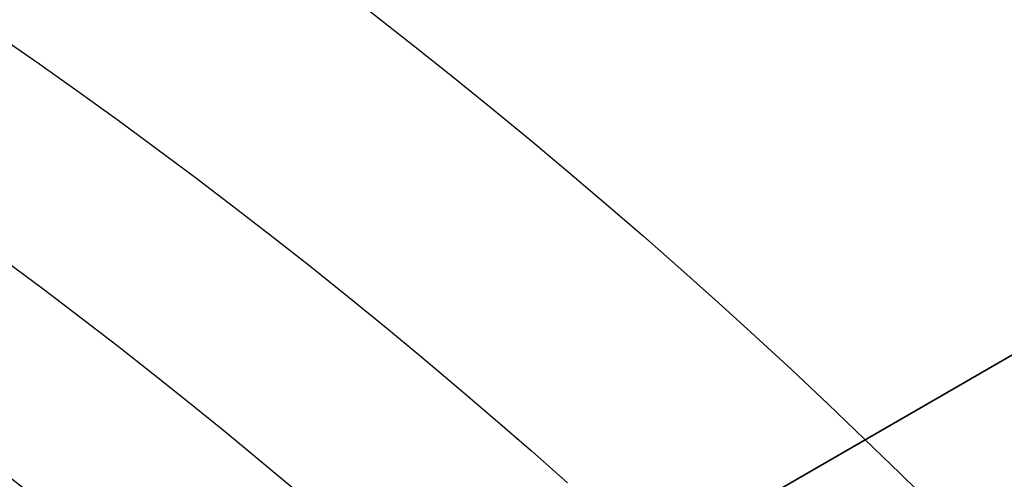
# Model space of a CAD drawing. Extents: x 12963 to 14406, y -2067 to -815.
# Tile 33 of 68: x 13710.21 to 13717.76, y -1581.27 to -1577.75. Entities that reach past the tile are written whole.
import ezdxf

# ---------------------------------------------------------------- set-up
doc = ezdxf.new("R2010")
doc.units = 0
doc.layers.get('0').update_dxf_attribs({"linetype": 'CONTINUOUS'})
doc.layers.add('COLOR', color=7, linetype='CONTINUOUS')

msp = doc.modelspace()

# ---------------------------------------------------------------- linework, layer by layer
for p, q in [((13709.1423092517, -1585.328927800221, 261.0844421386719), (13724.74581609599, -1576.320238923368, 261.0844421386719)), ((13724.74581609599, -1576.320238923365, 258.0844421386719), (13715.21953665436, -1581.820238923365, 258.0844421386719))]:
    msp.add_line(p, q)
at = {"extrusion": (-0.224951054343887, -5.021987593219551e-14, 0.9743700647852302)}
msp.add_lwpolyline([(1579.050342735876, 13285.98414659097), (1578.539793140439, 13286.29311498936), (1578.031247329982, 13286.60677970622), (1577.524765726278, 13286.92512177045), (1577.020408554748, 13287.24812113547), (1576.518235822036, 13287.57575668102), (1576.018307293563, 13287.90800621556), (1575.520682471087, 13288.2448464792), (1575.025420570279, 13288.58625314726), (1574.532580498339, 13288.93220083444), (1574.042220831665, 13289.28266309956), (1573.554399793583, 13289.63761245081), (1573.069175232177, 13289.99702035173), (1572.586604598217, 13290.36085722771), (1572.106744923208, 13290.72909247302), (1571.629652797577, 13291.10169445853), (1571.155384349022, 13291.47863053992), (1570.683995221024, 13291.85986706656), (1570.215540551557, 13292.24536939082), (1569.750074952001, 13292.63510187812), (1569.287652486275, 13293.02902791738), (1568.828326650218, 13293.42710993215), (1568.372150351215, 13293.8293093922), (1567.919175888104, 13294.23558682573), (1567.469454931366, 13294.64590183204), (1567.023038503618, 13295.06021309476), (1566.579976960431, 13295.47847839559), (1566.140319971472, 13295.90065462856), (1565.704116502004, 13296.32669781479), (1565.271414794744, 13296.75656311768), (1564.842262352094, 13297.19020485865), (1564.41670591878, 13297.62757653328), (1563.99479146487, 13298.06863082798), (1563.57656416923, 13298.51331963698), (1563.162068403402, 13298.9615940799), (1562.751347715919, 13299.41340451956), (1562.344444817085, 13299.86870058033), (1561.941401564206, 13300.32743116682), (1561.542258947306, 13300.7895444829), (1561.147057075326, 13301.2549880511), (1560.755835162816, 13301.7237087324), (1560.368631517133, 13302.19565274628), (1559.985483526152, 13302.67076569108), (1559.606427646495, 13303.1489925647), (1559.231499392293, 13303.63027778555), (1558.860733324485, 13304.11456521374), (1558.494163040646, 13304.60179817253), (1558.131821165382, 13305.09191947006), (1557.773739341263, 13305.58487142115), (1557.419948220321, 13306.08059586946), (1557.070477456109, 13306.5790342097), (1556.725355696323, 13307.08012741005), (1556.384610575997, 13307.58381603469), (1556.048268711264, 13308.09004026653), (1555.716355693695, 13308.59873992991), (1555.388896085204, 13309.10985451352), (1555.065913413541, 13309.62332319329), (1554.747430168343, 13310.13908485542), (1554.433467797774, 13310.65707811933), (1554.124046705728, 13311.17724136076), (1553.81918624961, 13311.69951273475), (1553.518904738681, 13312.2238301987), (1553.223219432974, 13312.7501315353), (1552.932146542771, 13313.27835437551), (1552.645701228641, 13313.80843622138), (1552.36389760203, 13314.34031446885), (1552.086748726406, 13314.87392643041), (1551.814266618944, 13315.40920935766), (1551.546462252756, 13315.94610046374), (1551.283345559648, 13316.48453694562), (1551.024925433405, 13317.02445600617), (1550.7712097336, 13317.56579487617), (1550.522205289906, 13318.10849083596), (1550.277917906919, 13318.65248123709), (1550.038352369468, 13319.19770352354), (1549.80351244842, 13319.74409525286), (1549.573400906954, 13320.29159411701), (1549.348019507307, 13320.8401379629), (1549.127369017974, 13321.38966481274), (1548.911449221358, 13321.94011288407), (1548.700258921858, 13322.49142060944), (1548.493795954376, 13323.04352665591), (1548.292057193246, 13323.59636994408), (1548.095038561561, 13324.14988966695), (1547.902735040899, 13324.70402530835), (1547.715140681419, 13325.25871666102), (1547.532248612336, 13325.81390384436), (1547.354051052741, 13326.36952732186), (1547.180539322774, 13326.92552791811), (1547.011703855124, 13327.48184683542), (1546.847534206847, 13328.03842567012), (1546.688019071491, 13328.59520642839), (1546.533146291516, 13329.15213154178), (1546.38290287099, 13329.70914388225), (1546.237274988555, 13330.26618677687), (1546.096248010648, 13330.82320402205), (1545.959806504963, 13331.38013989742), (1545.827934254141, 13331.93693917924), (1545.700614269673, 13332.49354715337), (1545.57782880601, 13333.04990962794), (1545.459559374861, 13333.6059729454), (1545.345786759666, 13334.16168399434), (1545.236491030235, 13334.71699022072), (1545.131651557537, 13335.27183963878), (1545.031247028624, 13335.82618084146), (1544.935255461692, 13336.37996301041), (1544.843654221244, 13336.93313592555), (1544.756420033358, 13337.48564997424), (1544.673529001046, 13338.03745615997), (1544.594956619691, 13338.5885061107), (1544.520677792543, 13339.13875208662), (1544.450666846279, 13339.68814698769), (1544.384897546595, 13340.2366443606), (1544.323343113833, 13340.78419840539), (1544.265976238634, 13341.33076398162), (1544.21276909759, 13341.87629661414), (1544.163693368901, 13342.42075249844), (1544.118720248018, 13342.96408850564), (1544.077820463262, 13343.506262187), (1544.040964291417, 13344.04723177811), (1544.008121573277, 13344.58695620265), (1543.979261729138, 13345.12539507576), (1543.95435377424, 13345.66250870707), (1543.933366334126, 13346.19825810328), (1543.91626765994, 13346.73260497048), (1543.90302564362, 13347.26551171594), (1543.893607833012, 13347.79694144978), (1543.887981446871, 13348.32685798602), (1543.886113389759, 13348.8552258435), (1543.887912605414, 13349.37376676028), (1543.893331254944, 13349.89379999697), (1543.902400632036, 13350.41529203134), (1543.915151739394, 13350.93820868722), (1543.931615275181, 13351.46251513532), (1543.951821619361, 13351.98817589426), (1543.975800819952, 13352.51515483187), (1544.003582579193, 13353.04341516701), (1544.035196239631, 13353.57291947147), (1544.070670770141, 13354.10362967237), (1544.110034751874, 13354.6355070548), (1544.153316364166, 13355.16851226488), (1544.200543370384, 13355.7026053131), (1544.25174310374, 13356.23774557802), (1544.306942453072, 13356.77389181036), (1544.36616784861, 13357.3110021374), (1544.429445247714, 13357.84903406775), (1544.496800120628, 13358.38794449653), (1544.568257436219, 13358.92768971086), (1544.643841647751, 13359.46822539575), (1544.723576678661, 13360.00950664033), (1544.807485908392, 13360.55148794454), (1544.895592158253, 13361.09412322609), (1544.987917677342, 13361.63736582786), (1545.084484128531, 13362.18116852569), (1545.185312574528, 13362.72548353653), (1545.290423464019, 13363.27026252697), (1545.399836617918, 13363.81545662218), (1545.513571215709, 13364.36101641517), (1545.631645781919, 13364.90689197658), (1545.754078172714, 13365.45303286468), (1545.880885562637, 13365.99938813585), (1546.012084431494, 13366.54590635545), (1546.147690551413, 13367.09253560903), (1546.287718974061, 13367.63922351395), (1546.432184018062, 13368.18591723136), (1546.581099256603, 13368.73256347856), (1546.73447750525, 13369.27910854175), (1546.892330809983, 13369.82549828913), (1547.054670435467, 13370.37167818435), (1547.221506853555, 13370.91759330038), (1547.392849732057, 13371.46318833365), (1547.568707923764, 13372.00840761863), (1547.749089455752, 13372.55319514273), (1547.934001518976, 13373.09749456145), (1548.123450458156, 13373.64124921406), (1548.317441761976, 13374.1844021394), (1548.515980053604, 13374.72689609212), (1548.719069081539, 13375.26867355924), (1548.926711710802, 13375.80967677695), (1549.138909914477, 13376.34984774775), (1549.355664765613, 13376.8891282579), (1549.576976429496, 13377.42745989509), (1549.802844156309, 13377.96478406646), (1550.033266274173, 13378.5010420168), (1550.268240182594, 13379.03617484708), (1550.507762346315, 13379.57012353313), (1550.751828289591, 13380.10282894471), (1551.00043259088, 13380.63423186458), (1551.253568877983, 13381.16427300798), (1551.511229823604, 13381.6928930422), (1551.773407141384, 13382.22003260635), (1552.040091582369, 13382.74563233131), (1552.311272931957, 13383.26963285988), (1552.586940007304, 13383.79197486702), (1552.86708065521, 13384.31259908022), (1553.151681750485, 13384.83144630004), (1553.440729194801, 13385.34845742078), (1553.734207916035, 13385.8635734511), (1554.032101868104, 13386.37673553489), (1554.334394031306, 13386.88788497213), (1554.641066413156, 13387.39696323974), (1554.952100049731, 13387.9039120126), (1555.267475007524, 13388.40867318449), (1555.587170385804, 13388.91118888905), (1555.911164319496, 13389.41140152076), (1556.239433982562, 13389.90925375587), (1556.571955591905, 13390.40468857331), (1556.908704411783, 13390.89764927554), (1557.249654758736, 13391.38807950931), (1557.594780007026, 13391.87592328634), (1557.94405259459, 13392.36112500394), (1558.297444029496, 13392.84362946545), (1558.654924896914, 13393.32338190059), (1559.016464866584, 13393.80032798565), (1559.38203270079, 13394.2744138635), (1559.751596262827, 13394.74558616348), (1560.12512252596, 13395.21379202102), (1560.502577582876, 13395.67897909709), (1560.883926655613, 13396.14109559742), (1561.269134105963, 13396.60009029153), (1561.658163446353, 13397.05591253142), (1562.050977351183, 13397.50851227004), (1562.447537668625, 13397.95784007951), (1562.847805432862, 13398.403847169), (1563.251740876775, 13398.84648540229), (1563.659303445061, 13399.28570731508), (1564.070451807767, 13399.72146613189), (1564.485143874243, 13400.15371578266), (1564.903336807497, 13400.58241091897), (1565.324987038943, 13401.0075069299), (1565.750050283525, 13401.42895995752), (1566.178481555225, 13401.84672691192), (1566.610235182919, 13402.26076548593), (1567.045264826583, 13402.67103416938), (1567.483523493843, 13403.0774922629), (1567.924963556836, 13403.48009989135), (1568.369536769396, 13403.87881801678), (1568.817194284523, 13404.27360845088), (1569.267886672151, 13404.6644338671), (1569.721563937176, 13405.05125781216), (1570.178175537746, 13405.43404471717), (1570.637670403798, 13405.81275990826), (1571.099996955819, 13406.18736961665), (1571.565103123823, 13406.55784098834), (1572.032936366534, 13406.9241420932), (1572.503443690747, 13407.28624193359), (1572.976571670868, 13407.64411045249), (1573.452266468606, 13407.99771854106), (1573.930473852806, 13408.34703804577), (1574.411139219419, 13408.69204177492), (1574.894207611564, 13409.03270350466), (1575.379623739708, 13409.36899798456), (1575.867332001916, 13409.70090094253), (1576.357276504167, 13410.02838908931), (1576.849401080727, 13410.3514401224), (1577.343649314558, 13410.67003272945), (1577.839964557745, 13410.98414659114)], dxfattribs=at)
at = {"extrusion": (-0.2249510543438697, 2.144614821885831e-14, 0.9743700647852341)}
msp.add_lwpolyline([(1579.357341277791, 13410.63037576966), (1578.843227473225, 13410.32278646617), (1578.33109990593, 13410.01044587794), (1577.821019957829, 13409.6933725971), (1577.31304882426, 13409.37158631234), (1576.807247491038, 13409.04510780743), (1576.303676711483, 13408.7139589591), (1575.80239698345, 13408.37816273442), (1575.303468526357, 13408.03774318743), (1574.806951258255, 13407.69272545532), (1574.312904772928, 13407.34313575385), (1573.821388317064, 13406.9890013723), (1573.332460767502, 13406.63035066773), (1572.846180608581, 13406.26721305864), (1572.362605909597, 13405.89961901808), (1571.881794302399, 13405.52760006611), (1571.403802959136, 13405.15118876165), (1570.928688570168, 13404.77041869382), (1570.456507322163, 13404.38532447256), (1569.987314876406, 13403.99594171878), (1569.521166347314, 13403.60230705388), (1569.058116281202, 13403.20445808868), (1568.598218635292, 13402.80243341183), (1568.141526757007, 13402.39627257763), (1567.688093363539, 13401.98601609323), (1567.237970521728, 13401.57170540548), (1566.791209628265, 13401.15338288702), (1566.34786139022, 13400.73109182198), (1565.907975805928, 13400.30487639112), (1565.471602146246, 13399.87478165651), (1565.038788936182, 13399.4408535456), (1564.609583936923, 13399.00313883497), (1564.184034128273, 13398.5616851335), (1563.762185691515, 13398.11654086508), (1563.344083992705, 13397.66775525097), (1562.929773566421, 13397.21537829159), (1562.519298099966, 13396.75946074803), (1562.11270041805, 13396.30005412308), (1561.71002246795, 13395.83721064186), (1561.311305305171, 13395.37098323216), (1560.916589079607, 13394.90142550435), (1560.525913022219, 13394.42859173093), (1560.139315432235, 13393.95253682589), (1559.756833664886, 13393.47331632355), (1559.37850411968, 13392.99098635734), (1559.004362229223, 13392.50560363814), (1558.634442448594, 13392.01722543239), (1558.268778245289, 13391.52590954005), (1557.90740208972, 13391.03171427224), (1557.550345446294, 13390.53469842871), (1557.197638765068, 13390.03492127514), (1556.849311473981, 13389.53244252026), (1556.50539197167, 13389.02732229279), (1556.165907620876, 13388.51962111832), (1555.830884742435, 13388.00939989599), (1555.50034860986, 13387.49671987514), (1555.174323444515, 13386.98164263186), (1554.852832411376, 13386.46423004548), (1554.53589761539, 13385.944544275), (1554.223540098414, 13385.42264773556), (1553.915779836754, 13384.89860307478), (1553.61263573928, 13384.37247314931), (1553.314125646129, 13383.8443210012), (1553.02026632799, 13383.31420983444), (1552.731073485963, 13382.78220299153), (1552.44656175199, 13382.24836393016), (1552.166744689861, 13381.71275619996), (1551.891634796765, 13381.17544341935), (1551.621243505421, 13380.63648925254), (1551.355581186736, 13380.09595738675), (1551.094657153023, 13379.55391150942), (1550.838479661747, 13379.01041528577), (1550.587055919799, 13378.46553233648), (1550.340392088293, 13377.91932621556), (1550.098493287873, 13377.37186038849), (1549.861363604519, 13376.82319821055), (1549.629006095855, 13376.27340290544), (1549.401422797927, 13375.72253754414), (1549.178614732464, 13375.17066502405), (1548.960581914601, 13374.61784804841), (1548.747323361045, 13374.06414910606), (1548.538837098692, 13373.50963045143), (1548.335120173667, 13372.95435408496), (1548.136168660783, 13372.39838173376), (1547.941977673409, 13371.84177483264), (1547.752541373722, 13371.28459450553), (1547.567852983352, 13370.7269015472), (1547.38790479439, 13370.16875640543), (1547.212688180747, 13369.61021916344), (1547.042193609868, 13369.05134952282), (1546.876410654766, 13368.49220678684), (1546.715328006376, 13367.93284984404), (1546.558933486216, 13367.37333715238), (1546.407214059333, 13366.81372672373), (1546.260155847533, 13366.25407610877), (1546.117744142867, 13365.69444238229), (1545.979963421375, 13365.13488212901), (1545.846797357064, 13364.57545142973), (1545.718228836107, 13364.01620584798), (1545.594239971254, 13363.45720041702), (1545.474812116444, 13362.89848962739), (1545.359925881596, 13362.34012741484), (1545.249561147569, 13361.78216714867), (1545.143697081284, 13361.22466162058), (1545.042312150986, 13360.66766303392), (1544.945384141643, 13360.11122299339), (1544.852890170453, 13359.55539249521), (1544.764806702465, 13359.0002219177), (1544.681109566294, 13358.44576101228), (1544.601773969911, 13357.892058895), (1544.526774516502, 13357.33916403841), (1544.456085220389, 13356.78712426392), (1544.38967952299, 13356.2359867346), (1544.327530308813, 13355.68579794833), (1544.269609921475, 13355.13660373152), (1544.215890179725, 13354.58844923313), (1544.166342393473, 13354.04137891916), (1544.120937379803, 13353.49543656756), (1544.079645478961, 13352.95066526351), (1544.042436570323, 13352.40710739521), (1544.009280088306, 13351.86480464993), (1543.980145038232, 13351.32379801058), (1543.955000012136, 13350.7841277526), (1543.933813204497, 13350.24583344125), (1543.91655242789, 13349.70895392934), (1543.903185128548, 13349.17352735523), (1543.89367840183, 13348.63959114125), (1543.887999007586, 13348.10718199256), (1543.886113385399, 13347.57633589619), (1543.887865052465, 13347.06469261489), (1543.893140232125, 13346.55159596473), (1543.901968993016, 13346.03707813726), (1543.914381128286, 13345.52117194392), (1543.93040614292, 13345.00391081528), (1543.950073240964, 13344.48532880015), (1543.973411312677, 13343.96546056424), (1544.000448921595, 13343.44434138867), (1544.031214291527, 13342.92200716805), (1544.06573529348, 13342.39849440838), (1544.104039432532, 13341.87384022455), (1544.146153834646, 13341.34808233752), (1544.192105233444, 13340.82125907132), (1544.241919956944, 13340.29340934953), (1544.295623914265, 13339.76457269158), (1544.353242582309, 13339.23478920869), (1544.414800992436, 13338.70409959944), (1544.480323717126, 13338.17254514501), (1544.54983485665, 13337.64016770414), (1544.623358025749, 13337.1070097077), (1544.700916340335, 13336.5731141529), (1544.78253240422, 13336.0385245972), (1544.868228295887, 13335.50328515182), (1544.958025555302, 13334.96744047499), (1545.051945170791, 13334.43103576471), (1545.150007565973, 13333.89411675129), (1545.252232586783, 13333.35672968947), (1545.358639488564, 13332.81892135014), (1545.46924692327, 13332.28073901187), (1545.584072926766, 13331.74223045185), (1545.703134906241, 13331.2034439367), (1545.826449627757, 13330.66442821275), (1545.954033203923, 13330.12523249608), (1546.08590108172, 13329.58590646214), (1546.222068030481, 13329.0465002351), (1546.36254813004, 13328.5070643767), (1546.507354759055, 13327.96764987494), (1546.656500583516, 13327.42830813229), (1546.80999754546, 13326.88909095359), (1546.967856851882, 13326.35005053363), (1547.130088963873, 13325.8112394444), (1547.296703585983, 13325.27271062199), (1547.467709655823, 13324.73451735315), (1547.643115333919, 13324.19671326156), (1547.822927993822, 13323.65935229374), (1548.007154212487, 13323.1224887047), (1548.195799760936, 13322.58617704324), (1548.388869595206, 13322.05047213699), (1548.586367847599, 13321.51542907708), (1548.788297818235, 13320.98110320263), (1548.994661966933, 13320.44755008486), (1549.20546190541, 13319.914825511), (1549.420698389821, 13319.38298546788), (1549.640371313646, 13318.8520861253), (1549.864479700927, 13318.32218381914), (1550.093021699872, 13317.79333503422), (1550.325994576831, 13317.26559638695), (1550.563394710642, 13316.73902460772), (1550.805217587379, 13316.21367652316), (1551.051457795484, 13315.68960903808), (1551.302109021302, 13315.16687911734), (1551.557164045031, 13314.64554376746), (1551.816614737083, 13314.12566001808), (1552.080452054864, 13313.60728490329), (1552.348666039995, 13313.09047544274), (1552.62124581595, 13312.57528862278), (1552.898179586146, 13312.06178137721), (1553.179454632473, 13311.55001056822), (1553.465057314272, 13311.040032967), (1553.754973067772, 13310.5319052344), (1554.049186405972, 13310.02568390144), (1554.347680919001, 13309.52142534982), (1554.650439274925, 13309.01918579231), (1554.957443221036, 13308.51902125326), (1555.268673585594, 13308.02098754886), (1555.584110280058, 13307.5251402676), (1555.903732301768, 13307.03153475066), (1556.227517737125, 13306.54022607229), (1556.555443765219, 13306.05126902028), (1556.887486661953, 13305.56471807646), (1557.223621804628, 13305.08062739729), (1557.563823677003, 13304.59905079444), (1557.90806587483, 13304.12004171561), (1558.256321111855, 13303.6436532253), (1558.608561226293, 13303.16993798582), (1558.964757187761, 13302.69894823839), (1559.324879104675, 13302.23073578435), (1559.688896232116, 13301.76535196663), (1560.056776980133, 13301.30284765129), (1560.428488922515, 13300.8432732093), (1560.803998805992, 13300.38667849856), (1561.183272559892, 13299.93311284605), (1561.566275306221, 13299.48262503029), (1561.952971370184, 13299.035263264), (1562.34332429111, 13298.59107517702), (1562.737296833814, 13298.15010779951), (1563.134851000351, 13297.71240754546), (1563.535948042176, 13297.27802019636), (1563.940548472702, 13296.84699088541), (1564.348612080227, 13296.41936408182), (1564.760097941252, 13295.99518357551), (1565.174964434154, 13295.57449246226), (1565.593169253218, 13295.15733312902), (1566.014669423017, 13294.74374723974), (1566.439421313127, 13294.33377572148), (1566.867380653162, 13293.92745875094), (1567.298502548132, 13293.52483574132), (1567.732741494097, 13293.12594532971), (1568.170051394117, 13292.73082536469), (1568.610385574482, 13292.33951289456), (1569.053696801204, 13291.95204415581), (1569.499937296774, 13291.56845456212), (1569.949058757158, 13291.18877869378), (1570.401012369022, 13290.81305028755), (1570.855748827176, 13290.44130222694), (1571.313218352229, 13290.07356653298), (1571.773370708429, 13289.70987435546), (1572.236155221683, 13289.35025596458), (1572.701520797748, 13288.99474074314), (1573.16941594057, 13288.64335717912), (1573.639788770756, 13288.29613285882), (1574.112587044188, 13287.95309446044), (1574.587758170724, 13287.61426774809), (1575.065249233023, 13287.27967756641), (1575.545007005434, 13286.94934783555), (1576.026977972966, 13286.62330154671), (1576.511108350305, 13286.30156075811), (1576.997344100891, 13285.98414659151)], dxfattribs=at)
msp.add_lwpolyline([(13710.06647068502, -1577.877074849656), (13710.36911494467, -1578.088363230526), (13710.67000805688, -1578.302104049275), (13710.96912719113, -1578.51828846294), (13711.26644951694, -1578.736907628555), (13711.56195220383, -1578.957952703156), (13711.85561242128, -1579.181414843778), (13712.14740733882, -1579.407285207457), (13712.43731412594, -1579.635554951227), (13712.72530995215, -1579.866215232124), (13713.01137198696, -1580.099257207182), (13713.29547739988, -1580.334672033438), (13713.57760336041, -1580.572450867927), (13713.85772703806, -1580.812584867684), (13714.13582560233, -1581.055065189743), (13714.41187622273, -1581.299882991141)])
at = {"extrusion": (0.112475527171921, 0.194813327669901, 0.9743700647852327)}
msp.add_lwpolyline([(-12693.92521337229, -5351.365580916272), (-12694.43576296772, -5351.056612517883), (-12694.94430877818, -5350.742947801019), (-12695.45079038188, -5350.424605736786), (-12695.95514755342, -5350.101606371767), (-12696.45732028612, -5349.773970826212), (-12696.9572488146, -5349.441721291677), (-12697.45487363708, -5349.104881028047), (-12697.95013553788, -5348.763474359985), (-12698.44297560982, -5348.417526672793), (-12698.93333527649, -5348.067064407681), (-12699.42115631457, -5347.712115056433), (-12699.90638087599, -5347.352707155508), (-12700.38895150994, -5346.988870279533), (-12700.86881118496, -5346.620635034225), (-12701.34590331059, -5346.248033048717), (-12701.82017175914, -5345.871096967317), (-12702.29156088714, -5345.489860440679), (-12702.76001555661, -5345.104358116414), (-12703.22548115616, -5344.714625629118), (-12703.68790362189, -5344.320699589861), (-12704.14722945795, -5343.922617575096), (-12704.60340575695, -5343.52041811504), (-12705.05638022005, -5343.114140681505), (-12705.5061011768, -5342.703825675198), (-12705.95251760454, -5342.289514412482), (-12706.39557914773, -5341.871249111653), (-12706.83523613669, -5341.449072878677), (-12707.27143960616, -5341.023029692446), (-12707.70414131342, -5340.59316438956), (-12708.13329375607, -5340.159522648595), (-12708.55885018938, -5339.722150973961), (-12708.98076464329, -5339.281096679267), (-12709.39899193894, -5338.836407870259), (-12709.81348770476, -5338.388133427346), (-12710.22420839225, -5337.936322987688), (-12710.63111129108, -5337.481026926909), (-12711.03415454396, -5337.022296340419), (-12711.43329716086, -5336.560183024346), (-12711.82849903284, -5336.094739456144), (-12712.21972094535, -5335.626018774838), (-12712.60692459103, -5335.154074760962), (-12712.99007258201, -5334.678961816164), (-12713.36912846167, -5334.200734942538), (-12713.74405671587, -5333.719449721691), (-12714.11482278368, -5333.235162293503), (-12714.48139306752, -5332.747929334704), (-12714.84373494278, -5332.257808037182), (-12715.2018167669, -5331.764856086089), (-12715.55560788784, -5331.269131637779), (-12715.90507865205, -5330.770693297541), (-12716.25020041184, -5330.269600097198), (-12716.59094553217, -5329.765911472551), (-12716.9272873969, -5329.259687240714), (-12717.25920041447, -5328.75098757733), (-12717.58666002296, -5328.23987299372), (-12717.90964269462, -5327.726404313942), (-12718.22812593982, -5327.210642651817), (-12718.54208831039, -5326.692649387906), (-12718.85150940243, -5326.172486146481), (-12719.15636985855, -5325.650214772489), (-12719.45665136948, -5325.125897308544), (-12719.75233667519, -5324.59959597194), (-12720.04340956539, -5324.071373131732), (-12720.32985487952, -5323.541291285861), (-12720.61165850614, -5323.00941303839), (-12720.88880738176, -5322.475801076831), (-12721.16128948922, -5321.940518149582), (-12721.42909385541, -5321.403627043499), (-12721.69221054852, -5320.865190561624), (-12721.95063067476, -5320.325271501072), (-12722.20434637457, -5319.783932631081), (-12722.45335081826, -5319.241236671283), (-12722.69763820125, -5318.697246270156), (-12722.9372037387, -5318.152023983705), (-12723.17204365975, -5317.605632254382), (-12723.40215520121, -5317.058133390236), (-12723.62753660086, -5316.509589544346), (-12723.84818709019, -5315.960062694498), (-12724.06410688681, -5315.409614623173), (-12724.27529718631, -5314.858306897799), (-12724.48176015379, -5314.306200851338), (-12724.68349891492, -5313.753357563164), (-12724.8805175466, -5313.199837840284), (-12725.07282106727, -5312.645702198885), (-12725.26041542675, -5312.091010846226), (-12725.44330749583, -5311.535823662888), (-12725.62150505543, -5310.980200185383), (-12725.79501678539, -5310.424199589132), (-12725.96385225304, -5309.867880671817), (-12726.12802190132, -5309.311301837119), (-12726.28753703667, -5308.754521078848), (-12726.44240981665, -5308.197595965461), (-12726.59265323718, -5307.640583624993), (-12726.73828111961, -5307.083540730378), (-12726.87930809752, -5306.526523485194), (-12727.01574960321, -5305.969587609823), (-12727.14762185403, -5305.41278832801), (-12727.2749418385, -5304.856180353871), (-12727.39772730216, -5304.299817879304), (-12727.5159967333, -5303.74375456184), (-12727.6297693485, -5303.188043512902), (-12727.73906507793, -5302.632737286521), (-12727.84390455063, -5302.07788786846), (-12727.94430907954, -5301.523546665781), (-12728.04030064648, -5300.969764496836), (-12728.13190188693, -5300.416591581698), (-12728.21913607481, -5299.864077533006), (-12728.30202710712, -5299.312271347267), (-12728.38059948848, -5298.761221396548), (-12728.45487831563, -5298.210975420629), (-12728.52488926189, -5297.661580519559), (-12728.59065856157, -5297.113083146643), (-12728.65221299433, -5296.565529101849), (-12728.70957986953, -5296.018963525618), (-12728.76278701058, -5295.473430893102), (-12728.81186273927, -5294.9289750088), (-12728.85683586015, -5294.385639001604), (-12728.89773564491, -5293.843465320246), (-12728.93459181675, -5293.302495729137), (-12728.96743453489, -5292.762771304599), (-12728.99629437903, -5292.224332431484), (-12729.02120233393, -5291.687218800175), (-12729.04218977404, -5291.151469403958), (-12729.05928844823, -5290.617122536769), (-12729.07253046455, -5290.084215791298), (-12729.08194827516, -5289.552786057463), (-12729.0875746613, -5289.022869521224), (-12729.08944271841, -5288.494501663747), (-12729.08764350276, -5287.975960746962), (-12729.08222485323, -5287.455927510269), (-12729.07315547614, -5286.934435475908), (-12729.06040436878, -5286.411518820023), (-12729.04394083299, -5285.887212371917), (-12729.02373448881, -5285.36155161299), (-12728.99975528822, -5284.834572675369), (-12728.97197352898, -5284.306312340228), (-12728.94035986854, -5283.776808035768), (-12728.90488533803, -5283.246097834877), (-12728.8655213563, -5282.714220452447), (-12728.822239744, -5282.181215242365), (-12728.77501273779, -5281.647122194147), (-12728.72381300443, -5281.111981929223), (-12728.6686136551, -5280.575835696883), (-12728.60938825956, -5280.038725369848), (-12728.54611086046, -5279.500693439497), (-12728.47875598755, -5278.961783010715), (-12728.40729867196, -5278.422037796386), (-12728.33171446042, -5277.8815021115), (-12728.25197942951, -5277.340220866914), (-12728.16807019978, -5276.798239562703), (-12728.07996394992, -5276.255604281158), (-12727.98763843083, -5275.712361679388), (-12727.89107197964, -5275.168558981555), (-12727.79024353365, -5274.624243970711), (-12727.68513264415, -5274.079464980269), (-12727.57571949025, -5273.53427088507), (-12727.46198489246, -5272.988711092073), (-12727.34391032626, -5272.442835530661), (-12727.22147793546, -5271.896694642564), (-12727.09467054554, -5271.350339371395), (-12726.96347167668, -5270.803821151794), (-12726.82786555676, -5270.257191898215), (-12726.68783713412, -5269.710503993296), (-12726.54337209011, -5269.163810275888), (-12726.39445685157, -5268.617164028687), (-12726.24107860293, -5268.070618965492), (-12726.08322529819, -5267.524229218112), (-12725.92088567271, -5266.978049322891), (-12725.75404925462, -5266.432134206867), (-12725.58270637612, -5265.886539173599), (-12725.40684818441, -5265.341319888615), (-12725.22646665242, -5264.796532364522), (-12725.0415545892, -5264.252232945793), (-12724.85210565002, -5263.708478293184), (-12724.6581143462, -5263.165325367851), (-12724.45957605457, -5262.622831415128), (-12724.25648702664, -5262.081053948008), (-12724.04884439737, -5261.540050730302), (-12723.8366461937, -5260.999879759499), (-12723.61989134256, -5260.46059924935), (-12723.39857967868, -5259.922267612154), (-12723.17271195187, -5259.384943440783), (-12722.942289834, -5258.848685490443), (-12722.70731592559, -5258.313552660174), (-12722.46779376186, -5257.779603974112), (-12722.22372781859, -5257.246898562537), (-12721.97512351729, -5256.715495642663), (-12721.7219872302, -5256.185454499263), (-12721.46432628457, -5255.656834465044), (-12721.20214896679, -5255.129694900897), (-12720.9354645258, -5254.604095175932), (-12720.66428317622, -5254.080094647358), (-12720.38861610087, -5253.557752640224), (-12720.10847545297, -5253.037128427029), (-12719.82387435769, -5252.518281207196), (-12719.53482691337, -5252.001270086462), (-12719.24134819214, -5251.486154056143), (-12718.94345424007, -5250.972991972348), (-12718.64116207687, -5250.461842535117), (-12718.33448969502, -5249.952764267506), (-12718.02345605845, -5249.445815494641), (-12717.70808110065, -5248.94105432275), (-12717.38838572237, -5248.438538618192), (-12717.06439178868, -5247.938325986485), (-12716.73612212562, -5247.440473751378), (-12716.40360051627, -5246.945038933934), (-12716.0668516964, -5246.452078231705), (-12715.72590134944, -5245.96164799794), (-12715.38077610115, -5245.473804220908), (-12715.03150351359, -5244.988602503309), (-12714.67811207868, -5244.506098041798), (-12714.32063121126, -5244.026345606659), (-12713.95909124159, -5243.549399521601), (-12713.59352340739, -5243.075313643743), (-12713.22395984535, -5242.604141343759), (-12712.85043358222, -5242.135935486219), (-12712.4729785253, -5241.670748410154), (-12712.09162945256, -5241.208631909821), (-12711.70642200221, -5240.749637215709), (-12711.31739266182, -5240.293814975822), (-12710.92457875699, -5239.841215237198), (-12710.52801843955, -5239.391887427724), (-12710.12775067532, -5238.94588033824), (-12709.7238152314, -5238.503242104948), (-12709.31625266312, -5238.064020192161), (-12708.90510430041, -5237.628261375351), (-12708.49041223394, -5237.196011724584), (-12708.07221930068, -5236.767316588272), (-12707.65056906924, -5236.342220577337), (-12707.22550582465, -5235.920767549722), (-12706.79707455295, -5235.503000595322), (-12706.36532092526, -5235.088962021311), (-12705.93029128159, -5234.678693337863), (-12705.49203261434, -5234.27223524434), (-12705.05059255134, -5233.869627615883), (-12704.60601933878, -5233.47090949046), (-12704.15836182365, -5233.076119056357), (-12703.70766943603, -5232.685293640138), (-12703.253992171, -5232.298469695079), (-12702.79738057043, -5231.915682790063), (-12702.33788570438, -5231.53696759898), (-12701.87555915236, -5231.162357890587), (-12701.41045298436, -5230.791886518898), (-12700.94261974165, -5230.42558541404), (-12700.47211241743, -5230.063485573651), (-12699.99898443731, -5229.705617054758), (-12699.52328963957, -5229.352008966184), (-12699.04508225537, -5229.002689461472), (-12698.56441688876, -5228.657685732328), (-12698.08134849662, -5228.317024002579), (-12697.59593236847, -5227.980729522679), (-12697.10822410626, -5227.648826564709), (-12696.61827960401, -5227.321338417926), (-12696.12615502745, -5226.998287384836), (-12695.63190679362, -5226.679694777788), (-12695.13559155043, -5226.365580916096)], dxfattribs=at)
at = {"extrusion": (0, 0, -1)}
for centre, radius, start, end in [((-13684.04743158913, -1614.828569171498, -259.6250029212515), 65.00000000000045, 329.9999999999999, 149.9999999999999), ((-13684.04743158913, -1614.828569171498, -89.37470231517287), 70.9424557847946, 330.0000000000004, 150.0000000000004), ((-13684.04743158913, -1614.828569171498, -46.50000292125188), 70.9424557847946, 330.0000000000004, 150.0000000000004), ((-13684.04743158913, -1614.828569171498, -259.6250029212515), 64, 330.0000000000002, 150.0000000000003), ((-13684.04743158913, -1614.828569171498, -88.12500292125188), 52.09123273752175, 330.0000000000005, 150.0000000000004), ((-13684.04743158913, -1614.828569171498, -62.12500292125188), 47.03455676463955, 330.0000000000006, 150.0000000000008), ((-13684.04743158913, -1614.828569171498, -199.6250029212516), 39.9999999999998, 330.0000000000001, 150.0000000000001), ((-13684.04743158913, -1614.828569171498, -89.37470231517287), 70.94245578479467, 150.0000000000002, 330.0000000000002), ((-13684.04743158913, -1614.828569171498, -46.50000292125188), 70.94245578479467, 150.0000000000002, 330.0000000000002)]:
    msp.add_arc(centre, radius, start, end, dxfattribs=at)
for centre, radius, start, end in [((13684.04743158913, -1614.828569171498, 89.37470231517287), 73.2424557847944, 29.99999999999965, 209.9999999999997), ((13684.04743158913, -1614.828569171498, 46.50000292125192), 71.74245578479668, 52.49999999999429, 187.5000000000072), ((13684.04743163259, -1614.828569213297, 88.63012703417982), 71.44457953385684, 30.00000004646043, 209.9999999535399), ((13684.04743158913, -1614.828569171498, 89.05580518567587), 71.21139006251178, 29.99999999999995, 210.0000000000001), ((13684.04743158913, -1614.828569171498, 68.68735261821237), 73.24245578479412, 29.99999999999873, 71.59230499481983), ((13684.04743158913, -1614.828569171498, 67.93735261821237), 70.94245578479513, 30.00000000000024, 73.72660024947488), ((13684.04743158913, -1614.828569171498, 245.6831232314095), 65.00000000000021, 29.99999999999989, 209.9999999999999), ((13684.04743158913, -1614.828569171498, 245.6831232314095), 64.00000000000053, 29.99999999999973, 209.9999999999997), ((13684.04743158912, -1614.828569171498, 211.3914713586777), 58.0132689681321, 29.99999999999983, 210), ((13684.04743158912, -1614.828569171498, 212.0545527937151), 57.26209357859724, 30.00000000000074, 209.9999999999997), ((13684.04743158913, -1614.828569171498, 67.12500292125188), 53.58193971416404, 29.99999999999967, 209.9999999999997), ((13684.04743158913, -1614.828569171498, 65.62055118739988), 53.58193971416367, 29.99999999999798, 209.999999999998), ((13684.04743158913, -1614.828569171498, 67.12500292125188), 52.0912327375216, 29.99999999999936, 209.9999999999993), ((13684.04743158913, -1614.828569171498, 77.62500292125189), 52.09123273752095, 29.99999999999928, 209.9999999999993), ((13684.04743158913, -1614.828569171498, 105.1250029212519), 43.81815874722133, 30.00000000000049, 210.0000000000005), ((13684.04743158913, -1614.828569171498, 52.53957701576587), 42.50584972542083, 30.00000000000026, 210.0000000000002), ((13684.04743158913, -1614.828569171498, 200.6250029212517), 39.87443803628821, 30.00000000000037, 210.0000000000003), ((13684.04743158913, -1614.828569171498, 89.37470231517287), 73.24245578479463, 209.9999999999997, 29.99999999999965), ((13684.04743157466, -1614.828569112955, 88.63012703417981), 71.44457953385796, 210.0000000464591, 29.99999995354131), ((13684.04743158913, -1614.828569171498, 89.05580518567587), 71.21139006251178, 210.0000000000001, 29.99999999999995)]:
    msp.add_arc(centre, radius, start, end)
at = {"extrusion": (0.2249510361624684, -1.183877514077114e-08, -0.9743700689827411)}
msp.add_arc((-1615.243240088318, 13349.0740883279, 3014.175974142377), 56.00000550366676, 27.61352608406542, 57.60763157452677, dxfattribs=at)
at = {"extrusion": (-0.2249511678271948, -6.972095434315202e-08, 0.9743700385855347)}
msp.add_arc((1615.248198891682, 13349.0731149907, -3015.123204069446), 56.00000007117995, 122.3923481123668, 152.3864611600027, dxfattribs=at)
at = {"layer": 'COLOR', "extrusion": (0, 0, -1)}
for centre, radius, start, end in [((-13684.04743872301, -1614.828586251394, 10.54089386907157), 152.392098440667, 333.3815781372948, 153.3815781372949), ((-13684.04743872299, -1614.828586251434, -22.44590218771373), 75.00000000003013, 63.38157813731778, 153.3815781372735), ((-13684.04743872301, -1614.828586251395, -32.97295255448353), 75.00000000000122, 63.38157813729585, 243.3815781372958), ((-13684.04743872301, -1614.828586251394, -18.68835025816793), 83.81579491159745, 333.3815781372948, 153.3815781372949), ((-13684.047438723, -1614.828586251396, -43.50000292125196), 73.00000000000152, 63.38157813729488, 243.3815781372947), ((-13684.047438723, -1614.828586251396, -43.50000292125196), 73.00000000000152, 63.38157813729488, 243.3815781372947), ((-13684.04743872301, -1614.828586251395, -33.3991820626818), 73.00000000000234, 63.3815781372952, 243.3815781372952), ((-13684.04743872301, -1614.828586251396, -43.50000292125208), 75.00000000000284, 63.38157813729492, 243.3815781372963), ((-13684.04743872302, -1614.828586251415, -26.2000005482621), 61.09154780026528, 333.3815781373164, 153.3815781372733), ((-13684.04743872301, -1614.828586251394, 10.54089386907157), 152.3920984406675, 153.3815781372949, 333.3815781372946), ((-13684.05554107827, -1614.824543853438, -28.2000005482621), 59.50000000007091, 333.3815781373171, 153.3815781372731), ((-13684.05554107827, -1614.824543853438, -26.2000005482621), 59.50000000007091, 333.3815781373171, 153.3815781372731), ((-13684.04743872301, -1614.828586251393, -43.50000292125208), 75.00000000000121, 243.3815781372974, 63.38157813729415), ((-13684.04743872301, -1614.828586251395, -32.97295255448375), 74.9999999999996, 243.3815781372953, 63.38157813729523), ((-13684.047438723, -1614.828586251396, -43.50000292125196), 73.0000000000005, 243.3815781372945, 63.38157813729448), ((-13684.047438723, -1614.828586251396, -43.50000292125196), 73.0000000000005, 243.3815781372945, 63.38157813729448), ((-13684.04743872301, -1614.828586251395, -33.39918206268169), 72.99999999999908, 243.3815781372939, 63.38157813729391), ((-13684.05554107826, -1614.824543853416, -27.2000005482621), 59.5000000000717, 333.381578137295, 153.381578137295), ((-13684.05554107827, -1614.824543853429, -38.60000054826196), 35.0000000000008, 333.3815781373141, 153.3815781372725), ((-13684.04743872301, -1614.828586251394, -18.68835025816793), 83.81579491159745, 153.3815781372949, 333.3815781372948)]:
    msp.add_arc(centre, radius, start, end, dxfattribs=at)
at = {"layer": 'COLOR'}
for centre, radius, start, end in [((13684.04743872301, -1614.828586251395, -35.79999945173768), 153, 26.61842186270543, 206.618421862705), ((13684.04743872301, -1614.828586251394, -11.46081713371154), 152.9999999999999, 26.61842186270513, 206.6184218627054), ((13684.04743872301, -1614.828586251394, -23.63040829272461), 153.0000000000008, 26.61842186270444, 206.6184218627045), ((13684.047438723, -1614.828586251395, -10.90949982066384), 152.8342956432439, 26.61842186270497, 206.6184218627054), ((13684.04743872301, -1614.828586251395, -35.79999945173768), 150, 26.61842186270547, 206.618421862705), ((13684.04743872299, -1614.828586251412, 23.2983612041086), 73.00000000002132, 28.21016307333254, 70.02156144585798), ((13684.04743872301, -1614.828586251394, -11.46081713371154), 153, 206.6184218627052, 26.6184218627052), ((13684.04743872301, -1614.828586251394, -35.79999945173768), 153, 206.6184218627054, 26.61842186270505), ((13684.04743872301, -1614.828586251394, -23.63040829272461), 153.0000000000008, 206.618421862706, 26.61842186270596), ((13684.047438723, -1614.828586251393, -10.90949982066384), 152.8342956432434, 206.6184218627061, 26.61842186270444), ((13684.04743872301, -1614.828586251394, -35.79999945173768), 150, 206.6184218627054, 26.61842186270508), ((13684.04743872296, -1614.828586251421, 30.30000054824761), 61.50000000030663, 28.45218492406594, 69.77876072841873), ((13684.04743872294, -1614.828586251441, 28.20000054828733), 61.50000000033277, 28.45218492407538, 69.77876072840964), ((13684.04743872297, -1614.828586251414, 29.2500005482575), 61.50000000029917, 28.45218492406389, 69.77876072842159), ((13684.05554107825, -1614.824543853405, 30.300000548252), 34.99999999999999, 26.61842186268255, 206.6184218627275), ((13684.05554107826, -1614.824543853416, 34.45000054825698), 35.0000000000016, 26.61842186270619, 206.6184218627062), ((13684.04743872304, -1614.828586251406, 22.44590218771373), 74.99999999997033, 296.6184218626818, 26.61842186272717)]:
    msp.add_arc(centre, radius, start, end, dxfattribs=at)

doc.saveas('drawing.dxf')
